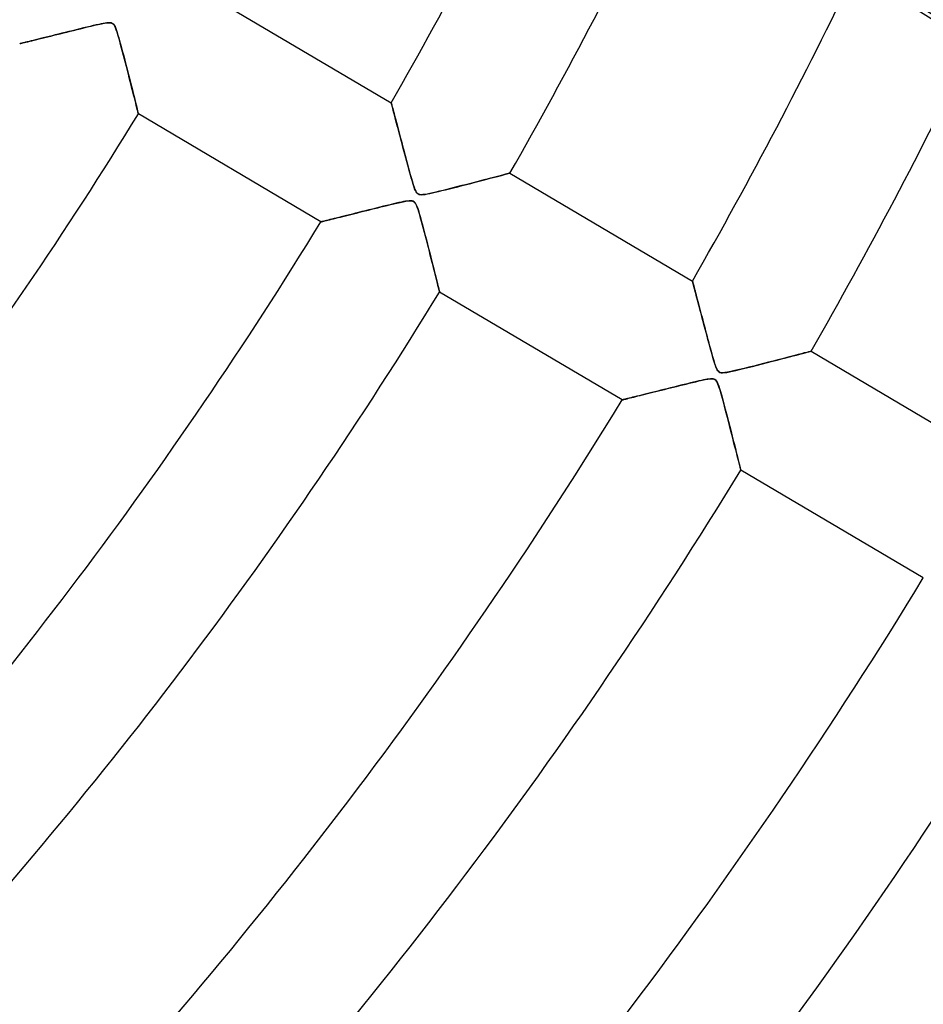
# Model space of a CAD drawing. Header units: millimetres. Extents: x -625 to 625, y -625 to 625.
# Tile 37 of 59: x 255 to 320, y -226 to -155. Entities that reach past the tile are written whole.
import ezdxf

# ---------------------------------------------------------------- set-up
doc = ezdxf.new("R2010")
doc.units = ezdxf.units.MM
doc.layers.add('HIDDEN', color=7, linetype='Continuous')
doc.layers.add('THICK', color=7, linetype='Continuous')

msp = doc.modelspace()

# ---------------------------------------------------------------- linework, layer by layer
at = {"layer": 'HIDDEN'}
for p, q in [((259.059, -155.361), (258.79, -155.427)), ((259.319, -155.297), (259.059, -155.361)), ((259.568, -155.236), (259.319, -155.297)), ((259.805, -155.179), (259.568, -155.236)), ((260.028, -155.126), (259.805, -155.179)), ((260.235, -155.078), (260.028, -155.126)), ((260.426, -155.036), (260.235, -155.078)), ((260.598, -154.999), (260.426, -155.036)), ((260.749, -154.97), (260.598, -154.999)), ((260.886, -154.946), (260.749, -154.97)), ((261.018, -154.927), (260.886, -154.946)), ((261.14, -154.918), (261.018, -154.927)), ((261.245, -154.92), (261.14, -154.918)), ((261.333, -154.934), (261.245, -154.92)), ((261.407, -154.963), (261.333, -154.934)), ((261.472, -155.009), (261.407, -154.963)), ((261.531, -155.077), (261.472, -155.009)), ((261.587, -155.168), (261.531, -155.077)), ((261.642, -155.285), (261.587, -155.168)), ((261.697, -155.428), (261.642, -155.285)), ((256.034, -156.111), (255.857, -156.155)), ((256.22, -156.065), (256.034, -156.111)), ((256.413, -156.017), (256.22, -156.065)), ((256.615, -155.967), (256.413, -156.017)), ((256.825, -155.914), (256.615, -155.967)), ((257.044, -155.86), (256.825, -155.914)), ((257.271, -155.803), (257.044, -155.86)), ((257.507, -155.745), (257.271, -155.803)), ((257.749, -155.685), (257.507, -155.745)), ((257.999, -155.623), (257.749, -155.685)), ((258.256, -155.559), (257.999, -155.623)), ((258.52, -155.494), (258.256, -155.559)), ((258.79, -155.427), (258.52, -155.494)), ((261.753, -155.596), (261.697, -155.428)), ((261.813, -155.789), (261.753, -155.596)), ((261.876, -156.007), (261.813, -155.789)), ((261.943, -156.244), (261.876, -156.007)), ((254.712, -156.438), (254.703, -156.44)), ((254.74, -156.431), (254.712, -156.438)), ((254.784, -156.42), (254.74, -156.431)), ((254.846, -156.405), (254.784, -156.42)), ((254.924, -156.385), (254.846, -156.405)), ((255.018, -156.362), (254.924, -156.385)), ((255.127, -156.335), (255.018, -156.362)), ((255.249, -156.305), (255.127, -156.335)), ((255.385, -156.272), (255.249, -156.305)), ((255.532, -156.235), (255.385, -156.272)), ((255.69, -156.196), (255.532, -156.235)), ((255.857, -156.155), (255.69, -156.196)), ((262.011, -156.494), (261.943, -156.244)), ((262.08, -156.751), (262.011, -156.494)), ((262.149, -157.013), (262.08, -156.751)), ((262.219, -157.279), (262.149, -157.013)), ((262.289, -157.549), (262.219, -157.279)), ((262.359, -157.82), (262.289, -157.549)), ((262.429, -158.093), (262.359, -157.82)), ((262.499, -158.366), (262.429, -158.093)), ((262.569, -158.638), (262.499, -158.366)), ((262.637, -158.907), (262.569, -158.638)), ((262.704, -159.17), (262.637, -158.907)), ((262.769, -159.426), (262.704, -159.17)), ((262.831, -159.674), (262.769, -159.426)), ((262.892, -159.913), (262.831, -159.674)), ((262.949, -160.14), (262.892, -159.913)), ((263.003, -160.356), (262.949, -160.14)), ((263.054, -160.558), (263.003, -160.356)), ((263.101, -160.745), (263.054, -160.558)), ((263.144, -160.916), (263.101, -160.745)), ((263.182, -161.069), (263.144, -160.916)), ((263.215, -161.203), (263.182, -161.069)), ((281.595, -160.726), (281.597, -160.734)), ((281.597, -160.734), (281.604, -160.759)), ((281.604, -160.759), (281.615, -160.801)), ((281.615, -160.801), (281.63, -160.858)), ((281.63, -160.858), (281.649, -160.931)), ((281.649, -160.931), (281.672, -161.018)), ((281.672, -161.018), (281.699, -161.118)), ((263.243, -161.315), (263.215, -161.203)), ((263.265, -161.404), (263.243, -161.315)), ((263.281, -161.468), (263.265, -161.404)), ((263.291, -161.508), (263.281, -161.468)), ((263.295, -161.521), (263.291, -161.508)), ((281.699, -161.118), (281.729, -161.231)), ((281.729, -161.231), (281.762, -161.356)), ((281.762, -161.356), (281.798, -161.492)), ((281.798, -161.492), (281.837, -161.638)), ((281.837, -161.638), (281.878, -161.794)), ((281.878, -161.794), (281.922, -161.958)), ((281.922, -161.958), (281.967, -162.13)), ((281.967, -162.13), (282.015, -162.308)), ((282.015, -162.308), (282.064, -162.493)), ((282.064, -162.493), (282.114, -162.684)), ((282.114, -162.684), (282.166, -162.88)), ((282.166, -162.88), (282.219, -163.082)), ((282.219, -163.082), (282.274, -163.287)), ((282.274, -163.287), (282.329, -163.497)), ((282.329, -163.497), (282.386, -163.71)), ((282.386, -163.71), (282.443, -163.927)), ((282.443, -163.927), (282.501, -164.147)), ((282.501, -164.147), (282.561, -164.37)), ((282.561, -164.37), (282.62, -164.595)), ((282.62, -164.595), (282.681, -164.822)), ((282.681, -164.822), (282.742, -165.051)), ((282.742, -165.051), (282.803, -165.281)), ((282.803, -165.281), (282.865, -165.512)), ((282.865, -165.512), (282.928, -165.743)), ((282.928, -165.743), (282.992, -165.974)), ((282.992, -165.974), (283.057, -166.203)), ((288.984, -166.122), (289.195, -166.067)), ((289.195, -166.067), (289.389, -166.016)), ((289.389, -166.016), (289.566, -165.97)), ((289.566, -165.97), (289.723, -165.929)), ((289.723, -165.929), (289.86, -165.892)), ((289.86, -165.892), (289.974, -165.862)), ((289.974, -165.862), (290.066, -165.838)), ((290.066, -165.838), (290.132, -165.821)), ((290.132, -165.821), (290.172, -165.81)), ((290.172, -165.81), (290.186, -165.807)), ((283.057, -166.203), (283.123, -166.429)), ((283.123, -166.429), (283.187, -166.64)), ((283.187, -166.64), (283.248, -166.826)), ((286.105, -166.866), (286.408, -166.789)), ((286.408, -166.789), (286.719, -166.71)), ((286.719, -166.71), (287.034, -166.629)), ((287.034, -166.629), (287.353, -166.547)), ((287.353, -166.547), (287.665, -166.466)), ((287.665, -166.466), (287.963, -166.389)), ((287.963, -166.389), (288.243, -166.316)), ((288.243, -166.316), (288.508, -166.247)), ((288.508, -166.247), (288.755, -166.182)), ((288.755, -166.182), (288.984, -166.122)), ((283.248, -166.826), (283.307, -166.983)), ((283.307, -166.983), (283.364, -167.107)), ((283.364, -167.107), (283.417, -167.199)), ((283.417, -167.199), (283.473, -167.266)), ((283.473, -167.266), (283.533, -167.314)), ((283.533, -167.314), (283.602, -167.346)), ((283.602, -167.346), (283.682, -167.364)), ((283.682, -167.364), (283.781, -167.37)), ((283.781, -167.37), (283.903, -167.363)), ((283.903, -167.363), (284.048, -167.344)), ((284.048, -167.344), (284.21, -167.316)), ((284.21, -167.316), (284.385, -167.281)), ((284.385, -167.281), (284.574, -167.24)), ((284.574, -167.24), (284.783, -167.192)), ((284.783, -167.192), (285.014, -167.137)), ((285.014, -167.137), (285.264, -167.076)), ((285.264, -167.076), (285.531, -167.011)), ((285.531, -167.011), (285.812, -166.94)), ((285.812, -166.94), (286.105, -166.866)), ((281.033, -168.209), (280.772, -168.273)), ((281.284, -168.148), (281.033, -168.209)), ((281.523, -168.09), (281.284, -168.148)), ((281.749, -168.036), (281.523, -168.09)), ((281.961, -167.987), (281.749, -168.036)), ((282.156, -167.942), (281.961, -167.987)), ((282.334, -167.904), (282.156, -167.942)), ((282.491, -167.872), (282.334, -167.904)), ((282.631, -167.846), (282.491, -167.872)), ((282.765, -167.825), (282.631, -167.846)), ((282.892, -167.812), (282.765, -167.825)), ((283.004, -167.809), (282.892, -167.812)), ((283.099, -167.818), (283.004, -167.809)), ((283.177, -167.841), (283.099, -167.818)), ((283.246, -167.881), (283.177, -167.841)), ((283.309, -167.941), (283.246, -167.881)), ((283.366, -168.025), (283.309, -167.941)), ((283.422, -168.134), (283.366, -168.025)), ((283.477, -168.27), (283.422, -168.134)), ((278.164, -168.921), (277.975, -168.968)), ((278.362, -168.872), (278.164, -168.921)), ((278.568, -168.821), (278.362, -168.872)), ((278.783, -168.767), (278.568, -168.821)), ((279.006, -168.712), (278.783, -168.767)), ((279.237, -168.654), (279.006, -168.712)), ((279.476, -168.595), (279.237, -168.654)), ((279.723, -168.533), (279.476, -168.595)), ((279.976, -168.47), (279.723, -168.533)), ((280.236, -168.406), (279.976, -168.47)), ((280.503, -168.34), (280.236, -168.406)), ((280.772, -168.273), (280.503, -168.34)), ((283.533, -168.43), (283.477, -168.27)), ((283.592, -168.617), (283.533, -168.43)), ((283.654, -168.829), (283.592, -168.617)), ((283.721, -169.063), (283.654, -168.829)), ((276.513, -169.331), (276.504, -169.333)), ((276.539, -169.325), (276.513, -169.331)), ((276.582, -169.314), (276.539, -169.325)), ((276.641, -169.299), (276.582, -169.314)), ((276.716, -169.281), (276.641, -169.299)), ((276.807, -169.258), (276.716, -169.281)), ((276.912, -169.232), (276.807, -169.258)), ((277.03, -169.203), (276.912, -169.232)), ((277.161, -169.17), (277.03, -169.203)), ((277.304, -169.135), (277.161, -169.17)), ((277.458, -169.097), (277.304, -169.135)), ((277.621, -169.056), (277.458, -169.097)), ((277.794, -169.013), (277.621, -169.056)), ((277.975, -168.968), (277.794, -169.013)), ((283.79, -169.314), (283.721, -169.063)), ((283.859, -169.572), (283.79, -169.314)), ((283.929, -169.836), (283.859, -169.572)), ((284, -170.104), (283.929, -169.836)), ((284.07, -170.375), (284, -170.104)), ((284.141, -170.648), (284.07, -170.375)), ((284.212, -170.923), (284.141, -170.648)), ((284.283, -171.198), (284.212, -170.923)), ((284.353, -171.472), (284.283, -171.198)), ((284.422, -171.742), (284.353, -171.472)), ((284.49, -172.009), (284.422, -171.742)), ((284.556, -172.268), (284.49, -172.009)), ((284.619, -172.52), (284.556, -172.268)), ((284.681, -172.763), (284.619, -172.52)), ((284.739, -172.994), (284.681, -172.763)), ((284.795, -173.214), (284.739, -172.994)), ((284.847, -173.421), (284.795, -173.214)), ((284.895, -173.613), (284.847, -173.421)), ((284.939, -173.789), (284.895, -173.613)), ((284.978, -173.946), (284.939, -173.789)), ((303.395, -173.619), (303.397, -173.626)), ((303.397, -173.626), (303.403, -173.649)), ((303.403, -173.649), (303.413, -173.686)), ((303.413, -173.686), (303.427, -173.738)), ((303.427, -173.738), (303.445, -173.804)), ((303.445, -173.804), (303.466, -173.884)), ((303.466, -173.884), (303.49, -173.976)), ((285.013, -174.084), (284.978, -173.946)), ((285.042, -174.2), (285.013, -174.084)), ((285.065, -174.292), (285.042, -174.2)), ((285.082, -174.359), (285.065, -174.292)), ((285.092, -174.4), (285.082, -174.359)), ((285.095, -174.414), (285.092, -174.4)), ((303.49, -173.976), (303.518, -174.081)), ((303.518, -174.081), (303.549, -174.197)), ((303.549, -174.197), (303.583, -174.324)), ((303.583, -174.324), (303.619, -174.462)), ((303.619, -174.462), (303.658, -174.608)), ((303.658, -174.608), (303.699, -174.763)), ((303.699, -174.763), (303.742, -174.926)), ((303.742, -174.926), (303.787, -175.097)), ((303.787, -175.097), (303.834, -175.274)), ((303.834, -175.274), (303.882, -175.458)), ((303.882, -175.458), (303.932, -175.647)), ((303.932, -175.647), (303.984, -175.841)), ((303.984, -175.841), (304.036, -176.041)), ((304.036, -176.041), (304.09, -176.245)), ((304.09, -176.245), (304.145, -176.453)), ((304.145, -176.453), (304.201, -176.665)), ((304.201, -176.665), (304.258, -176.88)), ((304.258, -176.88), (304.316, -177.099)), ((304.316, -177.099), (304.375, -177.321)), ((304.375, -177.321), (304.434, -177.545)), ((304.434, -177.545), (304.495, -177.771)), ((304.495, -177.771), (304.556, -177.999)), ((304.556, -177.999), (304.617, -178.229)), ((304.617, -178.229), (304.68, -178.46)), ((304.68, -178.46), (304.743, -178.691)), ((304.743, -178.691), (304.807, -178.922)), ((304.807, -178.922), (304.872, -179.153)), ((310.936, -178.975), (311.161, -178.916)), ((311.161, -178.916), (311.365, -178.863)), ((311.365, -178.863), (311.545, -178.815)), ((311.545, -178.815), (311.698, -178.775)), ((311.698, -178.775), (311.822, -178.743)), ((311.822, -178.743), (311.912, -178.719)), ((311.912, -178.719), (311.968, -178.704)), ((311.968, -178.704), (311.986, -178.699)), ((304.872, -179.153), (304.939, -179.38)), ((304.939, -179.38), (305.004, -179.59)), ((305.004, -179.59), (305.067, -179.775)), ((308.098, -179.709), (308.467, -179.615)), ((308.467, -179.615), (308.835, -179.52)), ((308.835, -179.52), (309.188, -179.429)), ((309.188, -179.429), (309.524, -179.342)), ((309.524, -179.342), (309.844, -179.26)), ((309.844, -179.26), (310.145, -179.181)), ((310.145, -179.181), (310.428, -179.108)), ((310.428, -179.108), (310.691, -179.039)), ((310.691, -179.039), (310.936, -178.975)), ((305.067, -179.775), (305.128, -179.928)), ((305.128, -179.928), (305.187, -180.045)), ((305.187, -180.045), (305.246, -180.13)), ((305.246, -180.13), (305.308, -180.19)), ((305.308, -180.19), (305.38, -180.23)), ((305.38, -180.23), (305.466, -180.254)), ((305.466, -180.254), (305.573, -180.261)), ((305.573, -180.261), (305.709, -180.253)), ((305.709, -180.253), (305.877, -180.231)), ((305.877, -180.231), (306.072, -180.195)), ((306.072, -180.195), (306.288, -180.15)), ((306.288, -180.15), (306.526, -180.096)), ((306.526, -180.096), (306.792, -180.034)), ((306.792, -180.034), (307.086, -179.962)), ((307.086, -179.962), (307.404, -179.883)), ((307.404, -179.883), (307.743, -179.799)), ((307.743, -179.799), (308.098, -179.709)), ((303.041, -181.05), (302.805, -181.107)), ((303.266, -180.995), (303.041, -181.05)), ((303.481, -180.944), (303.266, -180.995)), ((303.682, -180.896), (303.481, -180.944)), ((303.87, -180.853), (303.682, -180.896)), ((304.043, -180.815), (303.87, -180.853)), ((304.199, -180.781), (304.043, -180.815)), ((304.338, -180.754), (304.199, -180.781)), ((304.465, -180.732), (304.338, -180.754)), ((304.586, -180.714), (304.465, -180.732)), ((304.701, -180.703), (304.586, -180.714)), ((304.803, -180.701), (304.701, -180.703)), ((304.89, -180.708), (304.803, -180.701)), ((304.962, -180.727), (304.89, -180.708)), ((305.025, -180.758), (304.962, -180.727)), ((305.081, -180.804), (305.025, -180.758)), ((305.134, -180.867), (305.081, -180.804)), ((305.186, -180.953), (305.134, -180.867)), ((305.244, -181.081), (305.186, -180.953)), ((300.258, -181.74), (300.065, -181.788)), ((300.459, -181.69), (300.258, -181.74)), ((300.667, -181.638), (300.459, -181.69)), ((300.882, -181.585), (300.667, -181.638)), ((301.104, -181.529), (300.882, -181.585)), ((301.332, -181.472), (301.104, -181.529)), ((301.567, -181.414), (301.332, -181.472)), ((301.808, -181.354), (301.567, -181.414)), ((302.055, -181.293), (301.808, -181.354)), ((302.308, -181.23), (302.055, -181.293)), ((302.56, -181.168), (302.308, -181.23)), ((302.805, -181.107), (302.56, -181.168)), ((305.313, -181.268), (305.244, -181.081)), ((305.391, -181.511), (305.313, -181.268)), ((305.475, -181.797), (305.391, -181.511)), ((298.313, -182.224), (298.305, -182.226)), ((298.339, -182.218), (298.313, -182.224)), ((298.38, -182.207), (298.339, -182.218)), ((298.437, -182.193), (298.38, -182.207)), ((298.509, -182.175), (298.437, -182.193)), ((298.596, -182.154), (298.509, -182.175)), ((298.696, -182.129), (298.596, -182.154)), ((298.809, -182.101), (298.696, -182.129)), ((298.933, -182.07), (298.809, -182.101)), ((299.069, -182.036), (298.933, -182.07)), ((299.214, -182), (299.069, -182.036)), ((299.369, -181.962), (299.214, -182)), ((299.532, -181.921), (299.369, -181.962)), ((299.702, -181.879), (299.532, -181.921)), ((299.88, -181.834), (299.702, -181.879)), ((300.065, -181.788), (299.88, -181.834)), ((305.564, -182.118), (305.475, -181.797)), ((305.656, -182.456), (305.564, -182.118)), ((305.747, -182.801), (305.656, -182.456)), ((305.839, -183.151), (305.747, -182.801)), ((305.931, -183.504), (305.839, -183.151)), ((306.022, -183.858), (305.931, -183.504)), ((306.113, -184.21), (306.022, -183.858)), ((306.202, -184.559), (306.113, -184.21)), ((306.289, -184.899), (306.202, -184.559)), ((306.372, -185.229), (306.289, -184.899)), ((306.452, -185.543), (306.372, -185.229)), ((306.528, -185.842), (306.452, -185.543)), ((306.598, -186.12), (306.528, -185.842)), ((306.663, -186.377), (306.598, -186.12)), ((306.721, -186.609), (306.663, -186.377)), ((306.772, -186.813), (306.721, -186.609)), ((306.816, -186.985), (306.772, -186.813)), ((306.85, -187.124), (306.816, -186.985)), ((306.876, -187.225), (306.85, -187.124)), ((306.891, -187.286), (306.876, -187.225)), ((306.896, -187.307), (306.891, -187.286))]:
    msp.add_line(p, q, dxfattribs=at)
for radius, start in [(556.5, 180.00002), (450, 179.99998), (445, 179.99998), (506.5, 180.00002), (501.5, 180.00002)]:
    msp.add_arc((0, 0), radius, start, 0, dxfattribs=at)
msp.add_ellipse((101.454, -489.819), major_axis=(-395.041, 90.165), ratio=0.987688, start_param=-2.280953, end_param=-1.73342, dxfattribs=at)
at = {"layer": 'THICK'}
for p, q in [((268.385, -152.913), (281.595, -160.726)), ((258.851, -155.412), (259.103, -155.35)), ((259.103, -155.35), (259.356, -155.288)), ((259.356, -155.288), (259.611, -155.226)), ((259.611, -155.226), (259.867, -155.165)), ((259.867, -155.165), (260.123, -155.104)), ((260.123, -155.104), (260.377, -155.047)), ((260.377, -155.047), (260.617, -154.995)), ((260.617, -154.995), (260.83, -154.955)), ((260.83, -154.955), (261.012, -154.928)), ((261.012, -154.928), (261.157, -154.917)), ((261.157, -154.917), (261.268, -154.922)), ((261.268, -154.922), (261.355, -154.941)), ((261.355, -154.941), (261.428, -154.975)), ((261.428, -154.975), (261.49, -155.027)), ((261.49, -155.027), (261.547, -155.1)), ((261.547, -155.1), (261.603, -155.199)), ((261.603, -155.199), (261.658, -155.326)), ((261.658, -155.326), (261.713, -155.474)), ((255.935, -156.135), (256.123, -156.089)), ((256.123, -156.089), (256.318, -156.04)), ((256.318, -156.04), (256.522, -155.99)), ((256.522, -155.99), (256.732, -155.937)), ((256.732, -155.937), (256.949, -155.884)), ((256.949, -155.884), (257.171, -155.828)), ((257.171, -155.828), (257.399, -155.772)), ((257.399, -155.772), (257.631, -155.714)), ((257.631, -155.714), (257.868, -155.655)), ((257.868, -155.655), (258.109, -155.595)), ((258.109, -155.595), (258.353, -155.535)), ((258.353, -155.535), (258.601, -155.474)), ((258.601, -155.474), (258.851, -155.412)), ((261.713, -155.474), (261.765, -155.634)), ((261.765, -155.634), (261.818, -155.806)), ((261.818, -155.806), (261.875, -156.002)), ((261.875, -156.002), (261.937, -156.225)), ((254.703, -156.44), (254.713, -156.438)), ((254.713, -156.438), (254.742, -156.43)), ((254.742, -156.43), (254.79, -156.419)), ((254.79, -156.419), (254.857, -156.402)), ((254.857, -156.402), (254.941, -156.381)), ((254.941, -156.381), (255.042, -156.356)), ((255.042, -156.356), (255.158, -156.328)), ((255.158, -156.328), (255.289, -156.295)), ((255.289, -156.295), (255.433, -156.26)), ((255.433, -156.26), (255.589, -156.221)), ((255.589, -156.221), (255.757, -156.179)), ((255.757, -156.179), (255.935, -156.135)), ((261.937, -156.225), (262.004, -156.47)), ((262.004, -156.47), (262.076, -156.736)), ((262.076, -156.736), (262.151, -157.019)), ((262.151, -157.019), (262.229, -157.318)), ((262.229, -157.318), (262.31, -157.629)), ((262.31, -157.629), (262.392, -157.949)), ((262.392, -157.949), (262.476, -158.277)), ((262.476, -158.277), (262.56, -158.605)), ((262.56, -158.605), (262.64, -158.92)), ((262.64, -158.92), (262.716, -159.22)), ((262.716, -159.22), (262.788, -159.504)), ((262.788, -159.504), (262.856, -159.773)), ((262.856, -159.773), (262.92, -160.025)), ((262.92, -160.025), (262.979, -160.26)), ((262.979, -160.26), (263.034, -160.479)), ((263.034, -160.479), (263.084, -160.68)), ((263.084, -160.68), (263.131, -160.864)), ((263.131, -160.864), (263.172, -161.03)), ((263.172, -161.03), (263.208, -161.174)), ((281.597, -160.734), (281.595, -160.726)), ((281.604, -160.76), (281.597, -160.734)), ((281.615, -160.803), (281.604, -160.76)), ((281.631, -160.862), (281.615, -160.803)), ((281.651, -160.937), (281.631, -160.862)), ((281.675, -161.027), (281.651, -160.937)), ((281.703, -161.131), (281.675, -161.027)), ((263.208, -161.174), (263.238, -161.296)), ((263.238, -161.296), (263.263, -161.393)), ((263.263, -161.393), (263.28, -161.464)), ((263.28, -161.464), (263.291, -161.506)), ((263.291, -161.506), (263.295, -161.521)), ((276.504, -169.333), (263.295, -161.521)), ((281.734, -161.249), (281.703, -161.131)), ((281.769, -161.38), (281.734, -161.249)), ((281.806, -161.522), (281.769, -161.38)), ((281.847, -161.675), (281.806, -161.522)), ((281.89, -161.838), (281.847, -161.675)), ((281.936, -162.01), (281.89, -161.838)), ((281.983, -162.19), (281.936, -162.01)), ((282.033, -162.379), (281.983, -162.19)), ((282.086, -162.576), (282.033, -162.379)), ((282.14, -162.781), (282.086, -162.576)), ((282.197, -162.995), (282.14, -162.781)), ((282.255, -163.218), (282.197, -162.995)), ((282.316, -163.448), (282.255, -163.218)), ((282.379, -163.686), (282.316, -163.448)), ((282.444, -163.931), (282.379, -163.686)), ((282.511, -164.184), (282.444, -163.931)), ((282.58, -164.443), (282.511, -164.184)), ((282.651, -164.709), (282.58, -164.443)), ((282.722, -164.976), (282.651, -164.709)), ((282.791, -165.236), (282.722, -164.976)), ((282.859, -165.485), (282.791, -165.236)), ((282.923, -165.723), (282.859, -165.485)), ((282.985, -165.947), (282.923, -165.723)), ((283.044, -166.156), (282.985, -165.947)), ((289.196, -166.067), (288.99, -166.121)), ((289.387, -166.017), (289.196, -166.067)), ((289.562, -165.971), (289.387, -166.017)), ((289.72, -165.929), (289.562, -165.971)), ((289.857, -165.893), (289.72, -165.929)), ((289.973, -165.863), (289.857, -165.893)), ((290.065, -165.838), (289.973, -165.863)), ((290.131, -165.821), (290.065, -165.838)), ((290.172, -165.81), (290.131, -165.821)), ((290.186, -165.807), (290.172, -165.81)), ((290.186, -165.807), (303.395, -173.619)), ((283.099, -166.348), (283.044, -166.156)), ((283.151, -166.523), (283.099, -166.348)), ((283.198, -166.676), (283.151, -166.523)), ((283.243, -166.811), (283.198, -166.676)), ((286.426, -166.785), (286.153, -166.854)), ((286.701, -166.714), (286.426, -166.785)), ((286.976, -166.644), (286.701, -166.714)), ((287.25, -166.573), (286.976, -166.644)), ((287.52, -166.503), (287.25, -166.573)), ((287.786, -166.434), (287.52, -166.503)), ((288.046, -166.367), (287.786, -166.434)), ((288.297, -166.302), (288.046, -166.367)), ((288.539, -166.239), (288.297, -166.302)), ((288.77, -166.178), (288.539, -166.239)), ((288.99, -166.121), (288.77, -166.178)), ((283.29, -166.939), (283.243, -166.811)), ((283.339, -167.056), (283.29, -166.939)), ((283.39, -167.156), (283.339, -167.056)), ((283.444, -167.234), (283.39, -167.156)), ((283.502, -167.292), (283.444, -167.234)), ((283.57, -167.333), (283.502, -167.292)), ((283.653, -167.359), (283.57, -167.333)), ((283.754, -167.369), (283.653, -167.359)), ((283.877, -167.365), (283.754, -167.369)), ((284.022, -167.348), (283.877, -167.365)), ((284.19, -167.32), (284.022, -167.348)), ((284.382, -167.282), (284.19, -167.32)), ((284.597, -167.235), (284.382, -167.282)), ((284.834, -167.18), (284.597, -167.235)), ((285.088, -167.119), (284.834, -167.18)), ((285.347, -167.056), (285.088, -167.119)), ((285.612, -166.99), (285.347, -167.056)), ((285.881, -166.923), (285.612, -166.99)), ((286.153, -166.854), (285.881, -166.923)), ((280.848, -168.255), (281.079, -168.198)), ((281.079, -168.198), (281.311, -168.141)), ((281.311, -168.141), (281.544, -168.085)), ((281.544, -168.085), (281.776, -168.029)), ((281.776, -168.029), (282.009, -167.976)), ((282.009, -167.976), (282.239, -167.924)), ((282.239, -167.924), (282.454, -167.879)), ((282.454, -167.879), (282.647, -167.843)), ((282.647, -167.843), (282.813, -167.819)), ((282.813, -167.819), (282.949, -167.809)), ((282.949, -167.809), (283.055, -167.812)), ((283.055, -167.812), (283.14, -167.828)), ((283.14, -167.828), (283.211, -167.858)), ((283.211, -167.858), (283.272, -167.902)), ((283.272, -167.902), (283.328, -167.964)), ((283.328, -167.964), (283.38, -168.048)), ((283.38, -168.048), (283.433, -168.159)), ((283.433, -168.159), (283.486, -168.294)), ((277.914, -168.983), (278.094, -168.939)), ((278.094, -168.939), (278.279, -168.893)), ((278.279, -168.893), (278.471, -168.845)), ((278.471, -168.845), (278.668, -168.796)), ((278.668, -168.796), (278.87, -168.746)), ((278.87, -168.746), (279.076, -168.694)), ((279.076, -168.694), (279.286, -168.642)), ((279.286, -168.642), (279.501, -168.589)), ((279.501, -168.589), (279.718, -168.534)), ((279.718, -168.534), (279.939, -168.479)), ((279.939, -168.479), (280.163, -168.424)), ((280.163, -168.424), (280.389, -168.368)), ((280.389, -168.368), (280.618, -168.311)), ((280.618, -168.311), (280.848, -168.255)), ((283.486, -168.294), (283.539, -168.45)), ((283.539, -168.45), (283.593, -168.62)), ((283.593, -168.62), (283.648, -168.806)), ((283.648, -168.806), (283.707, -169.012)), ((276.504, -169.333), (276.513, -169.331)), ((276.513, -169.331), (276.538, -169.325)), ((276.538, -169.325), (276.579, -169.315)), ((276.579, -169.315), (276.637, -169.3)), ((276.637, -169.3), (276.71, -169.282)), ((276.71, -169.282), (276.798, -169.261)), ((276.798, -169.261), (276.899, -169.235)), ((276.899, -169.235), (277.012, -169.207)), ((277.012, -169.207), (277.138, -169.176)), ((277.138, -169.176), (277.274, -169.142)), ((277.274, -169.142), (277.421, -169.106)), ((277.421, -169.106), (277.577, -169.067)), ((277.577, -169.067), (277.742, -169.026)), ((277.742, -169.026), (277.914, -168.983)), ((283.707, -169.012), (283.77, -169.241)), ((283.77, -169.241), (283.837, -169.489)), ((283.837, -169.489), (283.908, -169.755)), ((283.908, -169.755), (283.982, -170.035)), ((283.982, -170.035), (284.058, -170.328)), ((284.058, -170.328), (284.137, -170.63)), ((284.137, -170.63), (284.217, -170.941)), ((284.217, -170.941), (284.298, -171.256)), ((284.298, -171.256), (284.379, -171.575)), ((284.379, -171.575), (284.459, -171.887)), ((284.459, -171.887), (284.535, -172.185)), ((284.535, -172.185), (284.606, -172.466)), ((284.606, -172.466), (284.673, -172.731)), ((284.673, -172.731), (284.735, -172.979)), ((284.735, -172.979), (284.793, -173.209)), ((284.793, -173.209), (284.846, -173.42)), ((284.846, -173.42), (284.895, -173.615)), ((284.895, -173.615), (284.94, -173.792)), ((284.94, -173.792), (284.979, -173.949)), ((303.398, -173.627), (303.395, -173.619)), ((303.404, -173.652), (303.398, -173.627)), ((303.415, -173.693), (303.404, -173.652)), ((303.43, -173.75), (303.415, -173.693)), ((303.449, -173.822), (303.43, -173.75)), ((303.472, -173.908), (303.449, -173.822)), ((303.499, -174.008), (303.472, -173.908)), ((284.979, -173.949), (285.014, -174.087)), ((285.014, -174.087), (285.042, -174.202)), ((285.042, -174.202), (285.065, -174.293)), ((285.065, -174.293), (285.082, -174.36)), ((285.082, -174.36), (285.092, -174.4)), ((285.092, -174.4), (285.095, -174.414)), ((298.305, -182.226), (285.095, -174.414)), ((303.528, -174.12), (303.499, -174.008)), ((303.561, -174.244), (303.528, -174.12)), ((303.597, -174.379), (303.561, -174.244)), ((303.635, -174.524), (303.597, -174.379)), ((303.676, -174.678), (303.635, -174.524)), ((303.719, -174.84), (303.676, -174.678)), ((303.764, -175.011), (303.719, -174.84)), ((303.811, -175.188), (303.764, -175.011)), ((303.86, -175.372), (303.811, -175.188)), ((303.911, -175.564), (303.86, -175.372)), ((303.963, -175.764), (303.911, -175.564)), ((304.018, -175.971), (303.963, -175.764)), ((304.075, -176.186), (304.018, -175.971)), ((304.133, -176.407), (304.075, -176.186)), ((304.193, -176.635), (304.133, -176.407)), ((304.255, -176.868), (304.193, -176.635)), ((304.319, -177.108), (304.255, -176.868)), ((304.384, -177.354), (304.319, -177.108)), ((304.451, -177.606), (304.384, -177.354)), ((304.518, -177.857), (304.451, -177.606)), ((304.583, -178.101), (304.518, -177.857)), ((304.646, -178.335), (304.583, -178.101)), ((304.707, -178.559), (304.646, -178.335)), ((304.765, -178.772), (304.707, -178.559)), ((304.821, -178.971), (304.765, -178.772)), ((311.29, -178.882), (311.059, -178.943)), ((311.494, -178.829), (311.29, -178.882)), ((311.666, -178.784), (311.494, -178.829)), ((311.804, -178.747), (311.666, -178.784)), ((311.905, -178.721), (311.804, -178.747)), ((311.966, -178.705), (311.905, -178.721)), ((311.986, -178.699), (311.966, -178.705)), ((311.986, -178.699), (325.196, -186.511)), ((304.873, -179.157), (304.821, -178.971)), ((304.923, -179.326), (304.873, -179.157)), ((304.969, -179.48), (304.923, -179.326)), ((305.012, -179.614), (304.969, -179.48)), ((305.053, -179.736), (305.012, -179.614)), ((308.543, -179.595), (308.189, -179.685)), ((308.896, -179.505), (308.543, -179.595)), ((309.244, -179.415), (308.896, -179.505)), ((309.584, -179.327), (309.244, -179.415)), ((309.913, -179.242), (309.584, -179.327)), ((310.227, -179.16), (309.913, -179.242)), ((310.525, -179.082), (310.227, -179.16)), ((310.803, -179.01), (310.525, -179.082)), ((311.059, -178.943), (310.803, -179.01)), ((305.096, -179.852), (305.053, -179.736)), ((305.142, -179.957), (305.096, -179.852)), ((305.189, -180.048), (305.142, -179.957)), ((305.238, -180.12), (305.189, -180.048)), ((305.289, -180.174), (305.238, -180.12)), ((305.347, -180.215), (305.289, -180.174)), ((305.414, -180.242), (305.347, -180.215)), ((305.494, -180.257), (305.414, -180.242)), ((305.594, -180.261), (305.494, -180.257)), ((305.734, -180.251), (305.594, -180.261)), ((305.932, -180.221), (305.734, -180.251)), ((306.183, -180.173), (305.932, -180.221)), ((306.473, -180.108), (306.183, -180.173)), ((306.798, -180.032), (306.473, -180.108)), ((307.138, -179.949), (306.798, -180.032)), ((307.485, -179.863), (307.138, -179.949)), ((307.836, -179.775), (307.485, -179.863)), ((308.189, -179.685), (307.836, -179.775)), ((302.934, -181.076), (303.166, -181.019)), ((303.166, -181.019), (303.399, -180.963)), ((303.399, -180.963), (303.632, -180.908)), ((303.632, -180.908), (303.866, -180.854)), ((303.866, -180.854), (304.097, -180.803)), ((304.097, -180.803), (304.313, -180.759)), ((304.313, -180.759), (304.505, -180.725)), ((304.505, -180.725), (304.668, -180.705)), ((304.668, -180.705), (304.8, -180.7)), ((304.8, -180.7), (304.902, -180.71)), ((304.902, -180.71), (304.985, -180.737)), ((304.985, -180.737), (305.055, -180.78)), ((305.055, -180.78), (305.117, -180.844)), ((305.117, -180.844), (305.175, -180.934)), ((305.175, -180.934), (305.234, -181.057)), ((305.234, -181.057), (305.295, -181.215)), ((299.967, -181.813), (300.151, -181.767)), ((300.151, -181.767), (300.341, -181.719)), ((300.341, -181.719), (300.536, -181.671)), ((300.536, -181.671), (300.736, -181.621)), ((300.736, -181.621), (300.941, -181.57)), ((300.941, -181.57), (301.15, -181.518)), ((301.15, -181.518), (301.363, -181.465)), ((301.363, -181.465), (301.579, -181.411)), ((301.579, -181.411), (301.799, -181.356)), ((301.799, -181.356), (302.021, -181.301)), ((302.021, -181.301), (302.246, -181.245)), ((302.246, -181.245), (302.474, -181.189)), ((302.474, -181.189), (302.703, -181.132)), ((302.703, -181.132), (302.934, -181.076)), ((305.295, -181.215), (305.357, -181.403)), ((305.357, -181.403), (305.422, -181.614)), ((305.422, -181.614), (305.49, -181.849)), ((298.305, -182.226), (298.313, -182.224)), ((298.313, -182.224), (298.335, -182.219)), ((298.335, -182.219), (298.373, -182.209)), ((298.373, -182.209), (298.425, -182.196)), ((298.425, -182.196), (298.491, -182.18)), ((298.491, -182.18), (298.571, -182.16)), ((298.571, -182.16), (298.664, -182.137)), ((298.664, -182.137), (298.77, -182.111)), ((298.77, -182.111), (298.886, -182.082)), ((298.886, -182.082), (299.014, -182.05)), ((299.014, -182.05), (299.151, -182.016)), ((299.151, -182.016), (299.298, -181.979)), ((299.298, -181.979), (299.454, -181.94)), ((299.454, -181.94), (299.618, -181.9)), ((299.618, -181.9), (299.789, -181.857)), ((299.789, -181.857), (299.967, -181.813)), ((305.49, -181.849), (305.563, -182.112)), ((305.563, -182.112), (305.642, -182.404)), ((305.642, -182.404), (305.726, -182.721)), ((305.726, -182.721), (305.815, -183.058)), ((305.815, -183.058), (305.907, -183.413)), ((305.907, -183.413), (306.003, -183.782)), ((306.003, -183.782), (306.097, -184.149)), ((306.097, -184.149), (306.187, -184.502)), ((306.187, -184.502), (306.273, -184.839)), ((306.273, -184.839), (306.355, -185.159)), ((306.355, -185.159), (306.431, -185.461)), ((306.431, -185.461), (306.503, -185.744)), ((306.503, -185.744), (306.57, -186.008)), ((306.57, -186.008), (306.631, -186.253)), ((306.631, -186.253), (306.688, -186.479)), ((306.688, -186.479), (306.74, -186.684)), ((306.74, -186.684), (306.785, -186.864)), ((306.785, -186.864), (306.824, -187.018)), ((306.824, -187.018), (306.855, -187.142)), ((306.855, -187.142), (306.877, -187.233)), ((306.877, -187.233), (306.891, -187.288)), ((306.891, -187.288), (306.896, -187.307)), ((320.105, -195.119), (306.896, -187.307))]:
    msp.add_line(p, q, dxfattribs=at)
for radius, start, end in [(444.99, 179.99998, 0), (502.5, 180.00002, 0), (324.235, 330.2836, 334.72116), (334.215, 330.25719, 334.61167), (349.56, 330.21954, 334.37687), (359.54, 330.1968, 334.18493), (308.89, 317.38712, 328.47254), (324.235, 317.48309, 328.51643), (334.215, 317.48762, 328.54278), (349.56, 317.416, 328.58043), (359.54, 317.3233, 328.60317), (374.885, 317.1172, 328.63577), (384.865, 316.94537, 328.6556), (400.21, 316.62836, 328.68413), (410.19, 316.39041, 328.70155), (425.535, 315.97965, 328.72676)]:
    msp.add_arc((0, 0), radius, start, end, dxfattribs=at)
for centre, major_axis, start_param, end_param in [((101.384, -490.124), (-395.041, 90.165), -2.146794, -1.73342), ((-25.178, -521.154), (175.81, -365.073), 1.668419, 2.13685), ((-24.897, -521.018), (-175.81, 365.073), -1.472906, -1.004743)]:
    msp.add_ellipse(centre, major_axis=major_axis, ratio=0.987688, start_param=start_param, end_param=end_param, dxfattribs=at)

doc.saveas('drawing.dxf')
